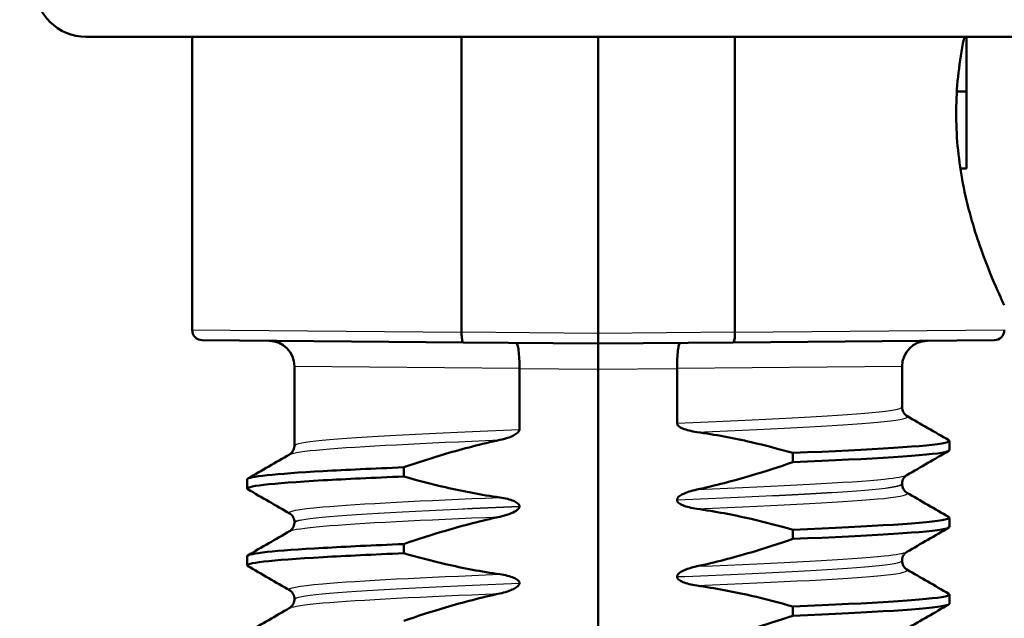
# Model space of a CAD drawing. Header units: millimetres. Extents: x 100 to 2000, y 93 to 2870.
# Tile 7 of 31: x 469 to 488, y 1662 to 1674. Entities that reach past the tile are written whole.
import ezdxf

# ---------------------------------------------------------------- set-up
doc = ezdxf.new("R2010")
doc.units = ezdxf.units.MM
doc.header["$LTSCALE"] = 10
for name, color, linetype, lineweight in [('Dimensions(ISO)', 7, 'Continuous', 25), ('Visible Edges(ISO)', 7, 'Continuous', 50), ('Visible Tangent Edges(ISO)', 7, 'Continuous', 25)]:
    doc.layers.add(name, color=color, linetype=linetype, lineweight=lineweight)
doc.styles.add('Text_3.5mm', font='arial.ttf', dxfattribs={"width": 0.9})
doc.dimstyles.new('KS-STANDARD', dxfattribs={"dimscale": 10, "dimtxt": 3.5, "dimasz": 2.5, "dimexe": 3.175, "dimexo": 0, "dimgap": 0.8, "dimtad": 1, "dimdec": 1, "dimrnd": 1e-08, "dimtxsty": 'Text_3.5mm', "dimcen": 0.09, "dimdle": 10, "dimclrd": 7, "dimclre": 7, "dimclrt": 7, "dimadec": 0, "dimazin": 2, "dimtfac": 0.714286, "dimtdec": 4, "dimtmove": 0, "dimatfit": 3, "dimfxl": 0, "dimtolj": 1, "dimlwd": 25, "dimlwe": 25, "dimarcsym": 0})

# ---------------------------------------------------------------- blocks, each defined once
blk = doc.blocks.new('*D11')
at = {"layer": 'Defpoints', "color": 0, "linetype": 'Continuous'}
for p in [(646.924, 2049.125), (400.524, 1756.844), (646.924, 1516.051)]:
    blk.add_point(p, dxfattribs=at)
at = {"layer": 'Dimensions(ISO)', "color": 7, "linetype": 'Continuous', "lineweight": 25}
for p, q in [((400.524, 1756.844), (400.524, 2080.875)), ((646.924, 1516.051), (646.924, 2080.875)), ((425.524, 2049.125), (621.924, 2049.125))]:
    blk.add_line(p, q, dxfattribs=at)
at = {"layer": 'Dimensions(ISO)', "color": 7, "linetype": 'Continuous'}
for points in [[(425.524, 2053.292), (425.524, 2044.959), (400.524, 2049.125)], [(621.924, 2053.292), (621.924, 2044.959), (646.924, 2049.125)]]:
    blk.add_solid(points, dxfattribs=at)
at = {"layer": 'Dimensions(ISO)', "color": 7, "linetype": 'Continuous', "lineweight": 25, "insert": (491.668, 2074.995), "char_height": 35, "attachment_point": 4, "style": 'Text_3.5mm'}
blk.add_mtext('\\A1;246', dxfattribs=at)

msp = doc.modelspace()

# ---------------------------------------------------------------- linework, layer by layer
at = {"layer": 'Visible Edges(ISO)'}
for p, q in [((490.541, 1673.344), (470.507, 1673.344)), ((472.584, 1673.344), (472.584, 1667.611)), ((477.852, 1673.344), (477.852, 1667.567)), ((480.524, 1667.544), (480.524, 1673.344)), ((483.197, 1667.567), (483.197, 1673.344)), ((487.724, 1672.272), (487.724, 1673.344)), ((487.536, 1672.272), (487.724, 1672.272)), ((487.724, 1670.769), (487.724, 1672.272)), ((487.524, 1671.706), (487.524, 1671.981)), ((487.605, 1670.769), (487.724, 1670.769)), ((477.852, 1667.567), (477.852, 1667.566)), ((480.524, 1667.344), (480.524, 1667.544)), ((483.197, 1667.566), (483.197, 1667.567)), ((477.886, 1667.367), (472.782, 1667.411)), ((477.886, 1667.367), (480.524, 1667.344)), ((480.524, 1667.344), (483.163, 1667.367)), ((480.524, 1666.844), (480.524, 1667.344)), ((488.266, 1667.411), (483.163, 1667.367)), ((474.584, 1666.9), (474.584, 1665.352)), ((478.983, 1666.857), (478.983, 1666.858)), ((478.983, 1665.664), (478.983, 1666.857)), ((480.524, 1651.844), (480.524, 1666.844)), ((482.065, 1666.858), (482.065, 1666.857)), ((482.065, 1666.857), (482.065, 1665.79)), ((486.464, 1666.9), (486.464, 1666.102)), ((487.39, 1665.262), (487.39, 1665.442)), ((484.327, 1665.207), (484.327, 1665.027)), ((476.722, 1664.747), (476.722, 1664.927)), ((473.658, 1664.512), (473.658, 1664.692)), ((486.464, 1664.602), (486.464, 1664.601)), ((482.065, 1664.29), (482.065, 1664.289)), ((478.983, 1664.163), (478.983, 1664.164)), ((474.584, 1663.852), (474.584, 1663.851)), ((487.39, 1663.761), (487.39, 1663.941)), ((484.327, 1663.706), (484.327, 1663.526)), ((476.722, 1663.246), (476.722, 1663.426)), ((473.658, 1663.011), (473.658, 1663.191)), ((486.464, 1663.101), (486.464, 1663.1)), ((482.065, 1662.789), (482.065, 1662.788)), ((478.983, 1662.662), (478.983, 1662.663)), ((474.584, 1662.351), (474.584, 1662.35)), ((487.39, 1662.26), (487.39, 1662.44)), ((484.327, 1662.205), (484.327, 1662.025))]:
    msp.add_line(p, q, dxfattribs=at)
for centre, radius, start, end in [((470.507, 1674.344), 1, 181, 270), ((472.784, 1667.611), 0.2, 180, 269.5), ((488.264, 1667.611), 0.2, 270.5, 0), ((474.084, 1666.9), 0.5, 0, 89.5), ((486.964, 1666.9), 0.5, 90.5, 180)]:
    msp.add_arc(centre, radius, start, end, dxfattribs=at)
for points, knots in [([(487.524, 1671.981), (487.533, 1672.419), (487.586, 1672.872), (487.674, 1673.307), (487.678, 1673.326), (487.682, 1673.344)], [1.1640323, 1.1640323, 1.1640323, 1.1640323, 1.2942934, 1.2942934, 1.2999834, 1.2999834, 1.2999834, 1.2999834]), ([(488.464, 1668.094), (488.464, 1668.094), (488.417, 1668.191), (488.246, 1668.576), (488.125, 1668.864), (487.892, 1669.521), (487.764, 1669.938), (487.586, 1670.815), (487.533, 1671.268), (487.524, 1671.706)], [0.5751742, 0.5751742, 0.5751742, 0.5751742, 0.7188162, 0.7188162, 0.8624582, 0.8624582, 1.0064033, 1.0064033, 1.1366644, 1.1366644, 1.1366644, 1.1366644]), ([(477.886, 1667.367), (477.885, 1667.367), (477.885, 1667.367), (477.88, 1667.367), (477.876, 1667.373), (477.867, 1667.394), (477.863, 1667.409), (477.857, 1667.446), (477.855, 1667.467), (477.852, 1667.515), (477.851, 1667.541), (477.852, 1667.566)], [-0.00014766, -0.00014766, -0.00014766, -0.00014766, 0, 0, 0.00817129, 0.00817129, 0.01605744, 0.01605744, 0.02382977, 0.02382977, 0.03154517, 0.03154517, 0.03154517, 0.03154517]), ([(483.163, 1667.367), (483.163, 1667.367), (483.163, 1667.367), (483.168, 1667.367), (483.173, 1667.373), (483.181, 1667.394), (483.185, 1667.409), (483.191, 1667.446), (483.193, 1667.467), (483.196, 1667.515), (483.197, 1667.541), (483.197, 1667.566)], [-0.03167383, -0.03167383, -0.03167383, -0.03167383, -0.03152626, -0.03152626, -0.02335987, -0.02335987, -0.01547845, -0.01547845, -0.00771078, -0.00771078, 0, 0, 0, 0]), ([(478.92, 1667.358), (478.921, 1667.358), (478.921, 1667.358), (478.93, 1667.357), (478.938, 1667.343), (478.954, 1667.291), (478.961, 1667.254), (478.972, 1667.161), (478.977, 1667.107), (478.982, 1666.987), (478.983, 1666.923), (478.983, 1666.858)], [-0.07896675, -0.07896675, -0.07896675, -0.07896675, -0.0786466, -0.0786466, -0.0584869, -0.0584869, -0.03885468, -0.03885468, -0.01938505, -0.01938505, 0, 0, 0, 0]), ([(482.128, 1667.358), (482.128, 1667.358), (482.128, 1667.358), (482.119, 1667.357), (482.11, 1667.343), (482.094, 1667.291), (482.088, 1667.254), (482.076, 1667.161), (482.072, 1667.107), (482.066, 1666.987), (482.065, 1666.923), (482.065, 1666.858)], [-0.00032025, -0.00032025, -0.00032025, -0.00032025, 0, 0, 0.02016604, 0.02016604, 0.03980443, 0.03980443, 0.05928019, 0.05928019, 0.07867133, 0.07867133, 0.07867133, 0.07867133]), ([(486.464, 1666.102), (486.464, 1666.068), (486.474, 1666.034), (486.499, 1665.985), (486.513, 1665.968), (486.539, 1665.943), (486.549, 1665.936), (486.557, 1665.931), (486.558, 1665.931), (486.559, 1665.93)], [0, 0, 0, 0, 0.01563679, 0.01563679, 0.02960477, 0.02960477, 0.04518607, 0.04518607, 0.04675566, 0.04675566, 0.04675566, 0.04675566]), ([(482.065, 1665.79), (482.065, 1665.785), (482.066, 1665.78), (482.069, 1665.771), (482.07, 1665.766), (482.078, 1665.751), (482.086, 1665.742), (482.117, 1665.714), (482.149, 1665.697), (482.247, 1665.656), (482.344, 1665.632), (482.452, 1665.616)], [-0.05473825, -0.05473825, -0.05473825, -0.05473825, -0.05269081, -0.05269081, -0.05054514, -0.05054514, -0.04561181, -0.04561181, -0.03251755, -0.03251755, 0, 0, 0, 0]), ([(478.597, 1665.461), (478.703, 1665.484), (478.799, 1665.515), (478.895, 1665.563), (478.924, 1665.58), (478.956, 1665.609), (478.966, 1665.619), (478.976, 1665.636), (478.978, 1665.641), (478.981, 1665.65), (478.982, 1665.653), (478.982, 1665.657), (478.983, 1665.659), (478.983, 1665.661), (478.983, 1665.661), (478.983, 1665.662), (478.983, 1665.663), (478.983, 1665.663), (478.983, 1665.664), (478.983, 1665.664)], [-0.03978694, -0.03978694, -0.03978694, -0.03978694, -0.01651478, -0.01651478, -0.0075637, -0.0075637, -0.00358267, -0.00358267, -0.00171374, -0.00171374, -0.00084489, -0.00084489, -0.00042059, -0.00042059, -0.00020999, -0.00020999, -0.00010493, -0.00010493, 0, 0, 0, 0]), ([(482.452, 1665.616), (482.808, 1665.566), (483.162, 1665.499), (483.786, 1665.355), (484.058, 1665.284), (484.327, 1665.207)], [-0.1920259, -0.1920259, -0.1920259, -0.1920259, -0.0840256, -0.0840256, 0, 0, 0, 0]), ([(476.722, 1664.927), (476.991, 1665.019), (477.262, 1665.107), (477.885, 1665.291), (478.24, 1665.384), (478.597, 1665.461)], [-0.1951068, -0.1951068, -0.1951068, -0.1951068, -0.109617, -0.109617, 0, 0, 0, 0]), ([(484.327, 1665.207), (485.902, 1665.273), (487.009, 1665.339), (487.305, 1665.405), (487.383, 1665.422), (487.405, 1665.439), (487.373, 1665.457)], [52.423241, 52.423241, 52.423241, 52.423241, 53.249787, 53.249787, 53.249787, 53.467266, 53.467266, 53.467266, 53.467266]), ([(474.49, 1665.18), (474.497, 1665.184), (474.508, 1665.191), (474.532, 1665.214), (474.544, 1665.228), (474.57, 1665.271), (474.582, 1665.304), (474.584, 1665.344), (474.584, 1665.348), (474.584, 1665.352)], [0, 0, 0, 0, 0.01675146, 0.01675146, 0.02873921, 0.02873921, 0.0449543, 0.0449543, 0.04675997, 0.04675997, 0.04675997, 0.04675997]), ([(484.327, 1665.027), (485.902, 1665.093), (487.009, 1665.159), (487.305, 1665.224), (487.362, 1665.237), (487.389, 1665.249), (487.387, 1665.262)], [52.4232414, 52.4232414, 52.4232414, 52.4232414, 53.2497872, 53.2497872, 53.2497872, 53.4070751, 53.4070751, 53.4070751, 53.4070751]), ([(484.327, 1665.027), (484.058, 1664.934), (483.786, 1664.846), (483.163, 1664.662), (482.809, 1664.57), (482.452, 1664.492)], [-0.1951068, -0.1951068, -0.1951068, -0.1951068, -0.109617, -0.109617, 0, 0, 0, 0]), ([(473.661, 1664.692), (473.668, 1664.745), (474.192, 1664.799), (475.147, 1664.852), (475.592, 1664.877), (476.125, 1664.902), (476.722, 1664.927)], [50.2654825, 50.2654825, 50.2654825, 50.2654825, 50.9364829, 50.9364829, 50.9364829, 51.2493161, 51.2493161, 51.2493161, 51.2493161]), ([(473.672, 1664.497), (473.577, 1664.555), (474.106, 1664.614), (475.147, 1664.672), (475.592, 1664.697), (476.125, 1664.722), (476.722, 1664.747)], [50.205291, 50.205291, 50.205291, 50.205291, 50.936483, 50.936483, 50.936483, 51.249316, 51.249316, 51.249316, 51.249316]), ([(478.597, 1664.337), (478.24, 1664.388), (477.886, 1664.455), (477.262, 1664.599), (476.991, 1664.669), (476.722, 1664.747)], [-0.1920259, -0.1920259, -0.1920259, -0.1920259, -0.0840256, -0.0840256, 0, 0, 0, 0]), ([(486.559, 1664.774), (486.551, 1664.77), (486.54, 1664.763), (486.516, 1664.739), (486.504, 1664.726), (486.478, 1664.683), (486.466, 1664.649), (486.464, 1664.61), (486.464, 1664.606), (486.464, 1664.602)], [0, 0, 0, 0, 0.01675146, 0.01675146, 0.02873921, 0.02873921, 0.0449543, 0.0449543, 0.04675997, 0.04675997, 0.04675997, 0.04675997]), ([(482.452, 1664.492), (482.345, 1664.469), (482.25, 1664.438), (482.154, 1664.391), (482.124, 1664.374), (482.092, 1664.345), (482.083, 1664.335), (482.073, 1664.318), (482.07, 1664.312), (482.067, 1664.304), (482.067, 1664.301), (482.066, 1664.297), (482.066, 1664.295), (482.066, 1664.293), (482.065, 1664.292), (482.065, 1664.291), (482.065, 1664.291), (482.065, 1664.29), (482.065, 1664.29), (482.065, 1664.29)], [-0.03978694, -0.03978694, -0.03978694, -0.03978694, -0.01651478, -0.01651478, -0.0075637, -0.0075637, -0.00358267, -0.00358267, -0.00171374, -0.00171374, -0.00084489, -0.00084489, -0.00042059, -0.00042059, -0.00020999, -0.00020999, -0.00010493, -0.00010493, 0, 0, 0, 0]), ([(486.464, 1664.601), (486.464, 1664.567), (486.474, 1664.533), (486.499, 1664.484), (486.513, 1664.467), (486.539, 1664.442), (486.549, 1664.435), (486.557, 1664.43), (486.558, 1664.43), (486.559, 1664.429)], [0, 0, 0, 0, 0.01563679, 0.01563679, 0.02960477, 0.02960477, 0.04518607, 0.04518607, 0.04675566, 0.04675566, 0.04675566, 0.04675566]), ([(478.983, 1664.164), (478.983, 1664.169), (478.982, 1664.174), (478.98, 1664.183), (478.978, 1664.188), (478.97, 1664.202), (478.962, 1664.211), (478.931, 1664.24), (478.899, 1664.256), (478.801, 1664.298), (478.704, 1664.322), (478.597, 1664.337)], [-0.05473825, -0.05473825, -0.05473825, -0.05473825, -0.05269081, -0.05269081, -0.05054514, -0.05054514, -0.04561181, -0.04561181, -0.03251755, -0.03251755, 0, 0, 0, 0]), ([(482.065, 1664.289), (482.065, 1664.284), (482.066, 1664.279), (482.069, 1664.27), (482.07, 1664.265), (482.078, 1664.25), (482.086, 1664.241), (482.117, 1664.213), (482.149, 1664.196), (482.247, 1664.155), (482.344, 1664.131), (482.452, 1664.115)], [-0.05473825, -0.05473825, -0.05473825, -0.05473825, -0.05269081, -0.05269081, -0.05054514, -0.05054514, -0.04561181, -0.04561181, -0.03251755, -0.03251755, 0, 0, 0, 0]), ([(478.597, 1663.96), (478.659, 1663.974), (478.723, 1663.991), (478.837, 1664.033), (478.885, 1664.055), (478.936, 1664.089), (478.952, 1664.102), (478.97, 1664.124), (478.975, 1664.133), (478.981, 1664.149), (478.983, 1664.156), (478.983, 1664.163)], [-0.03714578, -0.03714578, -0.03714578, -0.03714578, -0.02352479, -0.02352479, -0.01076423, -0.01076423, -0.00516478, -0.00516478, -0.00220521, -0.00220521, 0, 0, 0, 0]), ([(482.452, 1664.115), (482.808, 1664.065), (483.162, 1663.998), (483.786, 1663.854), (484.058, 1663.783), (484.327, 1663.706)], [-0.1920259, -0.1920259, -0.1920259, -0.1920259, -0.0840256, -0.0840256, 0, 0, 0, 0]), ([(474.584, 1663.852), (474.584, 1663.886), (474.575, 1663.92), (474.55, 1663.969), (474.535, 1663.986), (474.51, 1664.011), (474.499, 1664.018), (474.491, 1664.022), (474.49, 1664.023), (474.49, 1664.023)], [0, 0, 0, 0, 0.01563679, 0.01563679, 0.02960477, 0.02960477, 0.04518607, 0.04518607, 0.04675566, 0.04675566, 0.04675566, 0.04675566]), ([(474.49, 1663.679), (474.497, 1663.683), (474.508, 1663.69), (474.532, 1663.713), (474.544, 1663.727), (474.57, 1663.77), (474.582, 1663.803), (474.584, 1663.843), (474.584, 1663.847), (474.584, 1663.851)], [0, 0, 0, 0, 0.01675146, 0.01675146, 0.02873921, 0.02873921, 0.0449543, 0.0449543, 0.04675997, 0.04675997, 0.04675997, 0.04675997]), ([(476.722, 1663.426), (476.991, 1663.518), (477.262, 1663.606), (477.885, 1663.79), (478.24, 1663.883), (478.597, 1663.96)], [-0.1951068, -0.1951068, -0.1951068, -0.1951068, -0.109617, -0.109617, 0, 0, 0, 0]), ([(484.327, 1663.706), (485.902, 1663.772), (487.009, 1663.838), (487.305, 1663.904), (487.383, 1663.921), (487.405, 1663.938), (487.373, 1663.956)], [46.140056, 46.140056, 46.140056, 46.140056, 46.966602, 46.966602, 46.966602, 47.184081, 47.184081, 47.184081, 47.184081]), ([(484.327, 1663.526), (485.902, 1663.592), (487.009, 1663.658), (487.305, 1663.723), (487.362, 1663.736), (487.389, 1663.748), (487.387, 1663.761)], [46.1400561, 46.1400561, 46.1400561, 46.1400561, 46.9666019, 46.9666019, 46.9666019, 47.1238898, 47.1238898, 47.1238898, 47.1238898]), ([(484.327, 1663.526), (484.058, 1663.433), (483.786, 1663.345), (483.163, 1663.161), (482.809, 1663.069), (482.452, 1662.991)], [-0.1951068, -0.1951068, -0.1951068, -0.1951068, -0.109617, -0.109617, 0, 0, 0, 0]), ([(473.661, 1663.191), (473.668, 1663.244), (474.192, 1663.298), (475.147, 1663.351), (475.592, 1663.376), (476.125, 1663.401), (476.722, 1663.426)], [43.9822972, 43.9822972, 43.9822972, 43.9822972, 44.6532976, 44.6532976, 44.6532976, 44.9661308, 44.9661308, 44.9661308, 44.9661308]), ([(486.559, 1663.273), (486.551, 1663.269), (486.54, 1663.262), (486.516, 1663.238), (486.504, 1663.225), (486.478, 1663.182), (486.466, 1663.148), (486.464, 1663.109), (486.464, 1663.105), (486.464, 1663.101)], [0, 0, 0, 0, 0.01675146, 0.01675146, 0.02873921, 0.02873921, 0.0449543, 0.0449543, 0.04675997, 0.04675997, 0.04675997, 0.04675997]), ([(473.672, 1662.996), (473.577, 1663.054), (474.106, 1663.113), (475.147, 1663.171), (475.592, 1663.196), (476.125, 1663.221), (476.722, 1663.246)], [43.922106, 43.922106, 43.922106, 43.922106, 44.653298, 44.653298, 44.653298, 44.966131, 44.966131, 44.966131, 44.966131]), ([(478.597, 1662.836), (478.24, 1662.887), (477.886, 1662.954), (477.262, 1663.098), (476.991, 1663.168), (476.722, 1663.246)], [-0.1920259, -0.1920259, -0.1920259, -0.1920259, -0.0840256, -0.0840256, 0, 0, 0, 0]), ([(486.464, 1663.1), (486.464, 1663.066), (486.474, 1663.032), (486.499, 1662.983), (486.513, 1662.966), (486.539, 1662.941), (486.549, 1662.934), (486.557, 1662.929), (486.558, 1662.929), (486.559, 1662.928)], [0, 0, 0, 0, 0.01563679, 0.01563679, 0.02960477, 0.02960477, 0.04518607, 0.04518607, 0.04675566, 0.04675566, 0.04675566, 0.04675566]), ([(482.452, 1662.991), (482.345, 1662.968), (482.25, 1662.937), (482.154, 1662.89), (482.124, 1662.873), (482.092, 1662.844), (482.083, 1662.834), (482.073, 1662.817), (482.07, 1662.811), (482.067, 1662.803), (482.067, 1662.8), (482.066, 1662.796), (482.066, 1662.794), (482.066, 1662.792), (482.065, 1662.791), (482.065, 1662.79), (482.065, 1662.79), (482.065, 1662.789), (482.065, 1662.789), (482.065, 1662.789)], [-0.03978694, -0.03978694, -0.03978694, -0.03978694, -0.01651478, -0.01651478, -0.0075637, -0.0075637, -0.00358267, -0.00358267, -0.00171374, -0.00171374, -0.00084489, -0.00084489, -0.00042059, -0.00042059, -0.00020999, -0.00020999, -0.00010493, -0.00010493, 0, 0, 0, 0]), ([(478.983, 1662.663), (478.983, 1662.668), (478.982, 1662.673), (478.98, 1662.682), (478.978, 1662.687), (478.97, 1662.701), (478.962, 1662.71), (478.931, 1662.739), (478.899, 1662.755), (478.801, 1662.797), (478.704, 1662.821), (478.597, 1662.836)], [-0.05473825, -0.05473825, -0.05473825, -0.05473825, -0.05269081, -0.05269081, -0.05054514, -0.05054514, -0.04561181, -0.04561181, -0.03251755, -0.03251755, 0, 0, 0, 0]), ([(482.065, 1662.788), (482.065, 1662.783), (482.066, 1662.778), (482.069, 1662.769), (482.07, 1662.764), (482.078, 1662.749), (482.086, 1662.74), (482.117, 1662.712), (482.149, 1662.695), (482.247, 1662.654), (482.344, 1662.63), (482.452, 1662.614)], [-0.05473825, -0.05473825, -0.05473825, -0.05473825, -0.05269081, -0.05269081, -0.05054514, -0.05054514, -0.04561181, -0.04561181, -0.03251755, -0.03251755, 0, 0, 0, 0]), ([(474.584, 1662.351), (474.584, 1662.385), (474.575, 1662.419), (474.55, 1662.468), (474.535, 1662.485), (474.51, 1662.51), (474.499, 1662.517), (474.491, 1662.521), (474.49, 1662.522), (474.49, 1662.522)], [0, 0, 0, 0, 0.01563679, 0.01563679, 0.02960477, 0.02960477, 0.04518607, 0.04518607, 0.04675566, 0.04675566, 0.04675566, 0.04675566]), ([(478.597, 1662.459), (478.703, 1662.482), (478.799, 1662.513), (478.895, 1662.561), (478.924, 1662.578), (478.956, 1662.607), (478.966, 1662.617), (478.976, 1662.634), (478.978, 1662.639), (478.981, 1662.648), (478.982, 1662.651), (478.982, 1662.655), (478.983, 1662.657), (478.983, 1662.659), (478.983, 1662.659), (478.983, 1662.66), (478.983, 1662.661), (478.983, 1662.661), (478.983, 1662.662), (478.983, 1662.662)], [-0.03978694, -0.03978694, -0.03978694, -0.03978694, -0.01651478, -0.01651478, -0.0075637, -0.0075637, -0.00358267, -0.00358267, -0.00171374, -0.00171374, -0.00084489, -0.00084489, -0.00042059, -0.00042059, -0.00020999, -0.00020999, -0.00010493, -0.00010493, 0, 0, 0, 0]), ([(482.452, 1662.614), (482.808, 1662.564), (483.162, 1662.497), (483.786, 1662.353), (484.058, 1662.282), (484.327, 1662.205)], [-0.1920259, -0.1920259, -0.1920259, -0.1920259, -0.0840256, -0.0840256, 0, 0, 0, 0]), ([(474.49, 1662.178), (474.497, 1662.182), (474.508, 1662.189), (474.532, 1662.212), (474.544, 1662.226), (474.57, 1662.269), (474.582, 1662.302), (474.584, 1662.342), (474.584, 1662.346), (474.584, 1662.35)], [0, 0, 0, 0, 0.01675146, 0.01675146, 0.02873921, 0.02873921, 0.0449543, 0.0449543, 0.04675997, 0.04675997, 0.04675997, 0.04675997]), ([(476.722, 1661.925), (476.991, 1662.017), (477.262, 1662.105), (477.885, 1662.289), (478.24, 1662.382), (478.597, 1662.459)], [-0.1951068, -0.1951068, -0.1951068, -0.1951068, -0.109617, -0.109617, 0, 0, 0, 0]), ([(484.327, 1662.205), (485.902, 1662.271), (487.009, 1662.337), (487.305, 1662.403), (487.383, 1662.42), (487.405, 1662.437), (487.373, 1662.455)], [39.856871, 39.856871, 39.856871, 39.856871, 40.683417, 40.683417, 40.683417, 40.900896, 40.900896, 40.900896, 40.900896]), ([(484.327, 1662.025), (485.902, 1662.091), (487.009, 1662.157), (487.305, 1662.222), (487.362, 1662.235), (487.389, 1662.247), (487.387, 1662.26)], [39.8568708, 39.8568708, 39.8568708, 39.8568708, 40.6834166, 40.6834166, 40.6834166, 40.8407045, 40.8407045, 40.8407045, 40.8407045]), ([(484.327, 1662.025), (484.058, 1661.932), (483.786, 1661.844), (483.163, 1661.66), (482.809, 1661.568), (482.452, 1661.49)], [-0.1951068, -0.1951068, -0.1951068, -0.1951068, -0.109617, -0.109617, 0, 0, 0, 0])]:
    msp.add_open_spline(points, degree=3, knots=knots, dxfattribs=at)
for points in [[(486.559, 1665.93), (486.832, 1665.772), (487.105, 1665.615), (487.378, 1665.457)], [(487.378, 1665.248), (487.105, 1665.09), (486.832, 1664.932), (486.559, 1664.774)], [(473.671, 1664.706), (473.944, 1664.864), (474.217, 1665.022), (474.49, 1665.18)], [(474.49, 1664.023), (474.217, 1664.181), (473.944, 1664.339), (473.671, 1664.497)], [(486.559, 1664.429), (486.832, 1664.271), (487.105, 1664.114), (487.378, 1663.956)], [(473.671, 1663.205), (473.944, 1663.363), (474.217, 1663.521), (474.49, 1663.679)], [(487.378, 1663.747), (487.105, 1663.589), (486.832, 1663.431), (486.559, 1663.273)], [(474.49, 1662.522), (474.217, 1662.68), (473.944, 1662.838), (473.671, 1662.996)], [(486.559, 1662.928), (486.832, 1662.77), (487.105, 1662.613), (487.378, 1662.455)], [(473.671, 1661.704), (473.944, 1661.862), (474.217, 1662.02), (474.49, 1662.178)], [(487.378, 1662.246), (487.105, 1662.088), (486.832, 1661.93), (486.559, 1661.772)]]:
    msp.add_open_spline(points, degree=3, dxfattribs=at)
at = {"layer": 'Visible Tangent Edges(ISO)'}
for p, q in [((472.584, 1667.611), (477.852, 1667.566)), ((480.524, 1667.544), (477.852, 1667.567)), ((483.197, 1667.567), (480.524, 1667.544)), ((483.197, 1667.566), (488.464, 1667.611)), ((478.983, 1666.858), (474.584, 1666.9)), ((478.983, 1666.857), (480.524, 1666.844)), ((480.524, 1666.844), (482.065, 1666.857)), ((486.464, 1666.9), (482.065, 1666.858))]:
    msp.add_line(p, q, dxfattribs=at)
for points, knots in [([(482.065, 1665.79), (483.712, 1665.858), (485.143, 1665.927), (485.88, 1665.995), (486.263, 1666.031), (486.455, 1666.066), (486.455, 1666.102)], [52.09876, 52.09876, 52.09876, 52.09876, 52.959823, 52.959823, 52.959823, 53.407075, 53.407075, 53.407075, 53.407075]), ([(482.452, 1665.616), (484.088, 1665.685), (485.461, 1665.753), (486.118, 1665.821), (486.47, 1665.857), (486.612, 1665.894), (486.55, 1665.93)], [52.160598, 52.160598, 52.160598, 52.160598, 53.016916, 53.016916, 53.016916, 53.475378, 53.475378, 53.475378, 53.475378]), ([(474.593, 1665.352), (474.593, 1665.386), (474.77, 1665.42), (475.126, 1665.454), (475.852, 1665.524), (477.304, 1665.594), (478.983, 1665.664)], [50.265482, 50.265482, 50.265482, 50.265482, 50.696014, 50.696014, 50.696014, 51.573797, 51.573797, 51.573797, 51.573797]), ([(474.498, 1665.18), (474.553, 1665.212), (474.767, 1665.244), (475.138, 1665.276), (475.848, 1665.338), (477.117, 1665.4), (478.597, 1665.461)], [50.333785, 50.333785, 50.333785, 50.333785, 50.737778, 50.737778, 50.737778, 51.51196, 51.51196, 51.51196, 51.51196]), ([(482.452, 1664.492), (484.088, 1664.56), (485.461, 1664.629), (486.118, 1664.697), (486.365, 1664.722), (486.509, 1664.748), (486.551, 1664.774)], [52.160598, 52.160598, 52.160598, 52.160598, 53.016916, 53.016916, 53.016916, 53.338772, 53.338772, 53.338772, 53.338772]), ([(482.065, 1664.29), (483.712, 1664.358), (485.143, 1664.427), (485.88, 1664.495), (486.263, 1664.531), (486.455, 1664.566), (486.455, 1664.602)], [52.09876, 52.09876, 52.09876, 52.09876, 52.959823, 52.959823, 52.959823, 53.407075, 53.407075, 53.407075, 53.407075]), ([(482.065, 1664.289), (483.712, 1664.357), (485.143, 1664.426), (485.88, 1664.494), (486.263, 1664.53), (486.455, 1664.565), (486.455, 1664.601)], [45.815575, 45.815575, 45.815575, 45.815575, 46.676638, 46.676638, 46.676638, 47.12389, 47.12389, 47.12389, 47.12389]), ([(482.452, 1664.115), (484.088, 1664.184), (485.461, 1664.252), (486.118, 1664.32), (486.47, 1664.356), (486.612, 1664.393), (486.55, 1664.429)], [45.877412, 45.877412, 45.877412, 45.877412, 46.733731, 46.733731, 46.733731, 47.192192, 47.192192, 47.192192, 47.192192]), ([(474.497, 1664.023), (474.426, 1664.066), (474.642, 1664.109), (475.138, 1664.152), (475.848, 1664.214), (477.117, 1664.276), (478.597, 1664.337)], [50.19718, 50.19718, 50.19718, 50.19718, 50.737778, 50.737778, 50.737778, 51.51196, 51.51196, 51.51196, 51.51196]), ([(474.593, 1663.852), (474.593, 1663.886), (474.77, 1663.92), (475.126, 1663.954), (475.852, 1664.024), (477.304, 1664.094), (478.983, 1664.164)], [50.265482, 50.265482, 50.265482, 50.265482, 50.696014, 50.696014, 50.696014, 51.573797, 51.573797, 51.573797, 51.573797]), ([(474.593, 1663.851), (474.593, 1663.885), (474.77, 1663.919), (475.126, 1663.953), (475.852, 1664.023), (477.304, 1664.093), (478.983, 1664.163)], [43.982297, 43.982297, 43.982297, 43.982297, 44.412828, 44.412828, 44.412828, 45.290612, 45.290612, 45.290612, 45.290612]), ([(474.498, 1663.679), (474.553, 1663.711), (474.767, 1663.743), (475.138, 1663.775), (475.848, 1663.837), (477.117, 1663.899), (478.597, 1663.96)], [44.0506, 44.0506, 44.0506, 44.0506, 44.454593, 44.454593, 44.454593, 45.228775, 45.228775, 45.228775, 45.228775]), ([(482.452, 1662.991), (484.088, 1663.059), (485.461, 1663.128), (486.118, 1663.196), (486.365, 1663.221), (486.509, 1663.247), (486.551, 1663.273)], [45.877412, 45.877412, 45.877412, 45.877412, 46.733731, 46.733731, 46.733731, 47.055587, 47.055587, 47.055587, 47.055587]), ([(482.065, 1662.789), (483.712, 1662.857), (485.143, 1662.926), (485.88, 1662.994), (486.263, 1663.03), (486.455, 1663.065), (486.455, 1663.101)], [45.815575, 45.815575, 45.815575, 45.815575, 46.676638, 46.676638, 46.676638, 47.12389, 47.12389, 47.12389, 47.12389]), ([(482.065, 1662.788), (483.712, 1662.856), (485.143, 1662.925), (485.88, 1662.993), (486.263, 1663.029), (486.455, 1663.064), (486.455, 1663.1)], [39.53239, 39.53239, 39.53239, 39.53239, 40.393452, 40.393452, 40.393452, 40.840704, 40.840704, 40.840704, 40.840704]), ([(482.452, 1662.614), (484.088, 1662.683), (485.461, 1662.751), (486.118, 1662.819), (486.47, 1662.855), (486.612, 1662.892), (486.55, 1662.928)], [39.594227, 39.594227, 39.594227, 39.594227, 40.450546, 40.450546, 40.450546, 40.909007, 40.909007, 40.909007, 40.909007]), ([(474.497, 1662.522), (474.426, 1662.565), (474.642, 1662.608), (475.138, 1662.651), (475.848, 1662.713), (477.117, 1662.775), (478.597, 1662.836)], [43.913994, 43.913994, 43.913994, 43.913994, 44.454593, 44.454593, 44.454593, 45.228775, 45.228775, 45.228775, 45.228775]), ([(474.593, 1662.351), (474.593, 1662.385), (474.77, 1662.419), (475.126, 1662.453), (475.852, 1662.523), (477.304, 1662.593), (478.983, 1662.663)], [43.982297, 43.982297, 43.982297, 43.982297, 44.412828, 44.412828, 44.412828, 45.290612, 45.290612, 45.290612, 45.290612]), ([(474.593, 1662.35), (474.593, 1662.384), (474.77, 1662.418), (475.126, 1662.452), (475.852, 1662.522), (477.304, 1662.592), (478.983, 1662.662)], [37.699112, 37.699112, 37.699112, 37.699112, 38.129643, 38.129643, 38.129643, 39.007427, 39.007427, 39.007427, 39.007427]), ([(474.498, 1662.178), (474.553, 1662.21), (474.767, 1662.242), (475.138, 1662.274), (475.848, 1662.336), (477.117, 1662.398), (478.597, 1662.459)], [37.767415, 37.767415, 37.767415, 37.767415, 38.171407, 38.171407, 38.171407, 38.945589, 38.945589, 38.945589, 38.945589])]:
    msp.add_open_spline(points, degree=3, knots=knots, dxfattribs=at)

# ---------------------------------------------------------------- dimensions: what is measured, and where the dimension line sits
at = {"layer": 'Dimensions(ISO)', "color": 7, "linetype": 'Continuous', "lineweight": 25}
dim = msp.add_linear_dim(base=(646.924, 2049.125), p1=(400.524, 1756.844), p2=(646.924, 1516.051), angle=180, dimstyle='KS-STANDARD', override={"dimgap": 0.8, "dimdec": 0, "dimtol": 0, "dimlim": 0, "dimtp": 0, "dimtm": 0, "dimtdec": 4, "dimtofl": 0, "dimatfit": 1}, dxfattribs=at)
dim.commit()
dim.dimension.update_dxf_attribs({"geometry": '*D11', "text_midpoint": (526.724, 2049.125), "dimtype": 160})

doc.saveas('drawing.dxf')
